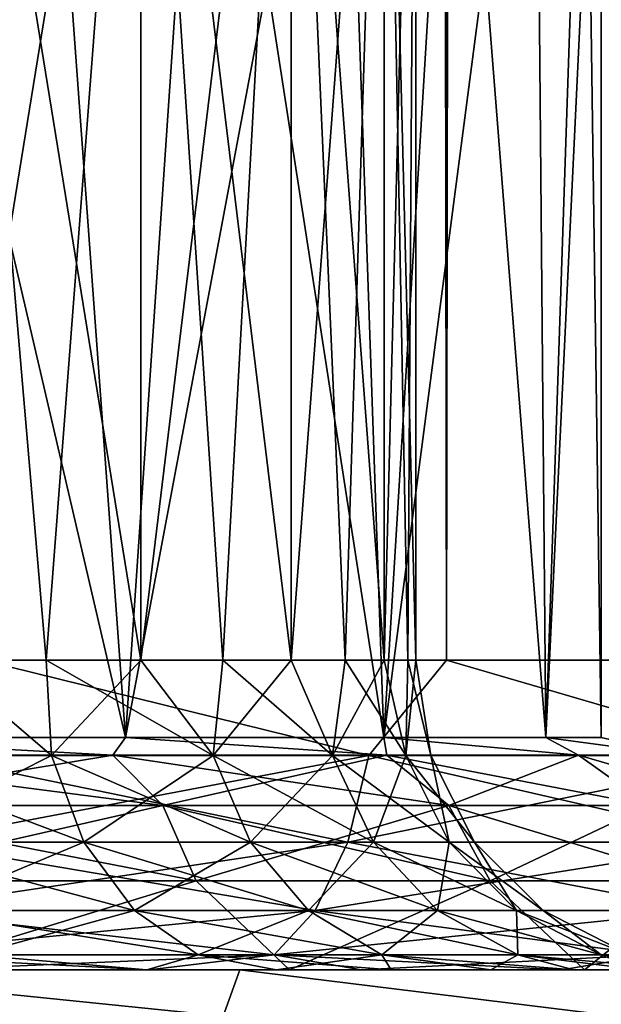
# Model space of a CAD drawing. Extents: x -62 to 446, y -84 to 1766.
# Tile 53 of 221: x 56.74 to 60.5, y -0.22 to 6.14. Entities that reach past the tile are written whole.
import ezdxf

# ---------------------------------------------------------------- set-up
doc = ezdxf.new("R2010")
doc.units = 0
doc.header["$LTSCALE"] = 65.185185
for name, color, linetype in [('1003', 7, 'CONTINUOUS'), ('1004', 7, 'CONTINUOUS'), ('1021', 7, 'CONTINUOUS'), ('141', 7, 'CONTINUOUS'), ('143', 7, 'CONTINUOUS'), ('148', 7, 'CONTINUOUS'), ('150', 7, 'CONTINUOUS'), ('151', 7, 'CONTINUOUS'), ('152', 7, 'CONTINUOUS'), ('153', 7, 'CONTINUOUS'), ('982', 7, 'CONTINUOUS'), ('994', 7, 'CONTINUOUS'), ('995', 7, 'CONTINUOUS')]:
    doc.layers.add(name, color=color, linetype=linetype)

msp = doc.modelspace()

# ---------------------------------------------------------------- linework, layer by layer
at = {"layer": '1003', "linetype": 'CONTINUOUS'}
for points in [[(58.0561, -0.3, -11.4498), (55.035, -0.3, -13.0633), (55.1203, 0, -12.7072), (58.0561, -0.3, -11.4498)], [(58.0561, -0.3, -11.4498), (55.1203, 0, -12.7072), (58.1641, 0, -11.0017), (58.0561, -0.3, -11.4498)], [(60.5951, -0.3, -9.1511), (58.0561, -0.3, -11.4498), (58.1641, 0, -11.0017), (60.5951, -0.3, -9.1511)], [(60.5951, -0.3, -9.1511), (58.1641, 0, -11.0017), (60.6783, 0, -8.5828), (60.5951, -0.3, -9.1511)]]:
    msp.add_3dface(points, dxfattribs=at)
at = {"layer": '1004', "linetype": 'CONTINUOUS'}
for points in [[(55.1203, 0, 12.7072), (55.035, -0.3, 13.0633), (58.0561, -0.3, 11.4498), (55.1203, 0, 12.7072)], [(58.1641, 0, 11.0017), (55.1203, 0, 12.7072), (58.0561, -0.3, 11.4498), (58.1641, 0, 11.0017)], [(58.1641, 0, 11.0017), (58.0561, -0.3, 11.4498), (60.5951, -0.3, 9.1511), (58.1641, 0, 11.0017)], [(60.6783, 0, 8.5828), (58.1641, 0, 11.0017), (60.5951, -0.3, 9.1511), (60.6783, 0, 8.5828)]]:
    msp.add_3dface(points, dxfattribs=at)
at = {"layer": '1021', "linetype": 'CONTINUOUS'}
for points in [[(55.1459, 1.3863, -9.8046), (55.25, 1.5, -9.0933), (57.3427, 1.3863, -8.2882), (55.1459, 1.3863, -9.8046)], [(55.1459, 1.3863, 9.8046), (57.3427, 1.3863, 8.2882), (55.25, 1.5, 9.0933), (55.1459, 1.3863, 9.8046)], [(55.25, 1.5, -9.0933), (57.4246, 1.5, -7.4246), (57.3427, 1.3863, -8.2882), (55.25, 1.5, -9.0933)], [(55.25, 1.5, 9.0933), (57.3427, 1.3863, 8.2882), (57.4246, 1.5, 7.4246), (55.25, 1.5, 9.0933)], [(57.3427, 1.3863, -8.2882), (57.4246, 1.5, -7.4246), (59.1128, 1.3863, -6.2901), (57.3427, 1.3863, -8.2882)], [(57.3427, 1.3863, 8.2882), (59.1128, 1.3863, 6.2901), (57.4246, 1.5, 7.4246), (57.3427, 1.3863, 8.2882)], [(57.4246, 1.5, -7.4246), (59.0933, 1.5, -5.25), (59.1128, 1.3863, -6.2901), (57.4246, 1.5, -7.4246)], [(57.4246, 1.5, 7.4246), (59.1128, 1.3863, 6.2901), (59.0933, 1.5, 5.25), (57.4246, 1.5, 7.4246)], [(59.0933, 1.5, -5.25), (60.1422, 1.5, -2.7176), (60.3534, 1.3863, -3.9265), (59.0933, 1.5, -5.25)], [(59.1128, 1.3863, -6.2901), (59.0933, 1.5, -5.25), (60.3534, 1.3863, -3.9265), (59.1128, 1.3863, -6.2901)], [(59.1128, 1.3863, 6.2901), (60.3534, 1.3863, 3.9265), (59.0933, 1.5, 5.25), (59.1128, 1.3863, 6.2901)], [(59.0933, 1.5, 5.25), (60.3534, 1.3863, 3.9265), (60.1422, 1.5, 2.7176), (59.0933, 1.5, 5.25)], [(60.1422, 1.5, -2.7176), (60.5, 1.5), (60.9922, 1.3863, -1.3347), (60.1422, 1.5, -2.7176)], [(60.9922, 1.3863, 1.3347), (60.5, 1.5), (60.1422, 1.5, 2.7176), (60.9922, 1.3863, 1.3347)], [(60.3534, 1.3863, -3.9265), (60.1422, 1.5, -2.7176), (60.9922, 1.3863, -1.3347), (60.3534, 1.3863, -3.9265)], [(60.3534, 1.3863, 3.9265), (60.9922, 1.3863, 1.3347), (60.1422, 1.5, 2.7176), (60.3534, 1.3863, 3.9265)], [(60.9922, 1.3863, -1.3347), (60.5, 1.5), (60.9922, 1.3863, 1.3347), (60.9922, 1.3863, -1.3347)], [(55.1459, 1.3863, -9.8046), (57.3427, 1.3863, -8.2882), (55.3723, 1.0611, -10.2361), (55.1459, 1.3863, -9.8046)], [(57.3427, 1.3863, 8.2882), (55.1459, 1.3863, 9.8046), (57.6659, 1.0611, 8.653), (57.3427, 1.3863, 8.2882)], [(55.1459, 1.3863, 9.8046), (55.3723, 1.0611, 10.2361), (57.6659, 1.0611, 8.653), (55.1459, 1.3863, 9.8046)], [(57.3427, 1.3863, -8.2882), (57.6659, 1.0611, -8.653), (55.3723, 1.0611, -10.2361), (57.3427, 1.3863, -8.2882)], [(57.3427, 1.3863, -8.2882), (59.1128, 1.3863, -6.2901), (57.6659, 1.0611, -8.653), (57.3427, 1.3863, -8.2882)], [(59.1128, 1.3863, 6.2901), (57.3427, 1.3863, 8.2882), (59.5139, 1.0611, 6.567), (59.1128, 1.3863, 6.2901)], [(57.3427, 1.3863, 8.2882), (57.6659, 1.0611, 8.653), (59.5139, 1.0611, 6.567), (57.3427, 1.3863, 8.2882)], [(59.1128, 1.3863, -6.2901), (59.5139, 1.0611, -6.567), (57.6659, 1.0611, -8.653), (59.1128, 1.3863, -6.2901)], [(59.1128, 1.3863, -6.2901), (60.3534, 1.3863, -3.9265), (59.5139, 1.0611, -6.567), (59.1128, 1.3863, -6.2901)], [(60.3534, 1.3863, 3.9265), (59.1128, 1.3863, 6.2901), (60.809, 1.0611, 4.0993), (60.3534, 1.3863, 3.9265)], [(59.1128, 1.3863, 6.2901), (59.5139, 1.0611, 6.567), (60.809, 1.0611, 4.0993), (59.1128, 1.3863, 6.2901)], [(60.3534, 1.3863, -3.9265), (60.809, 1.0611, -4.0993), (59.5139, 1.0611, -6.567), (60.3534, 1.3863, -3.9265)], [(60.3534, 1.3863, -3.9265), (60.9922, 1.3863, -1.3347), (60.809, 1.0611, -4.0993), (60.3534, 1.3863, -3.9265)], [(60.9922, 1.3863, 1.3347), (60.3534, 1.3863, 3.9265), (61.476, 1.0611, 1.3934), (60.9922, 1.3863, 1.3347)], [(60.3534, 1.3863, 3.9265), (60.809, 1.0611, 4.0993), (61.476, 1.0611, 1.3934), (60.3534, 1.3863, 3.9265)], [(55.5236, 0.574, 10.5244), (57.8818, 0.574, 8.8967), (55.3723, 1.0611, 10.2361), (55.5236, 0.574, 10.5244)], [(55.3723, 1.0611, 10.2361), (57.8818, 0.574, 8.8967), (57.6659, 1.0611, 8.653), (55.3723, 1.0611, 10.2361)], [(57.6659, 1.0611, -8.653), (55.5236, 0.574, -10.5244), (55.3723, 1.0611, -10.2361), (57.6659, 1.0611, -8.653)], [(57.8818, 0.574, -8.8967), (55.5236, 0.574, -10.5244), (57.6659, 1.0611, -8.653), (57.8818, 0.574, -8.8967)], [(57.8818, 0.574, 8.8967), (59.7818, 0.574, 6.7519), (57.6659, 1.0611, 8.653), (57.8818, 0.574, 8.8967)], [(57.6659, 1.0611, 8.653), (59.7818, 0.574, 6.7519), (59.5139, 1.0611, 6.567), (57.6659, 1.0611, 8.653)], [(59.5139, 1.0611, -6.567), (57.8818, 0.574, -8.8967), (57.6659, 1.0611, -8.653), (59.5139, 1.0611, -6.567)], [(59.7818, 0.574, -6.7519), (57.8818, 0.574, -8.8967), (59.5139, 1.0611, -6.567), (59.7818, 0.574, -6.7519)], [(59.7818, 0.574, 6.7519), (61.1134, 0.574, 4.2148), (59.5139, 1.0611, 6.567), (59.7818, 0.574, 6.7519)], [(59.5139, 1.0611, 6.567), (61.1134, 0.574, 4.2148), (60.809, 1.0611, 4.0993), (59.5139, 1.0611, 6.567)], [(60.809, 1.0611, -4.0993), (59.7818, 0.574, -6.7519), (59.5139, 1.0611, -6.567), (60.809, 1.0611, -4.0993)], [(61.1134, 0.574, -4.2148), (59.7818, 0.574, -6.7519), (60.809, 1.0611, -4.0993), (61.1134, 0.574, -4.2148)], [(55.5236, 0.574, 10.5244), (56, 0, 10.3923), (57.8818, 0.574, 8.8967), (55.5236, 0.574, 10.5244)], [(57.8818, 0.574, -8.8967), (56, 0, -10.3923), (55.5236, 0.574, -10.5244), (57.8818, 0.574, -8.8967)], [(56, 0, 10.3923), (58.4853, 0, 8.4853), (57.8818, 0.574, 8.8967), (56, 0, 10.3923)], [(58.4853, 0, -8.4853), (56, 0, -10.3923), (57.8818, 0.574, -8.8967), (58.4853, 0, -8.4853)], [(57.8818, 0.574, 8.8967), (58.4853, 0, 8.4853), (59.7818, 0.574, 6.7519), (57.8818, 0.574, 8.8967)], [(59.7818, 0.574, -6.7519), (58.4853, 0, -8.4853), (57.8818, 0.574, -8.8967), (59.7818, 0.574, -6.7519)], [(58.4853, 0, 8.4853), (60.3923, 0, 6), (59.7818, 0.574, 6.7519), (58.4853, 0, 8.4853)], [(60.3923, 0, -6), (58.4853, 0, -8.4853), (59.7818, 0.574, -6.7519), (60.3923, 0, -6)], [(59.7818, 0.574, 6.7519), (60.3923, 0, 6), (61.1134, 0.574, 4.2148), (59.7818, 0.574, 6.7519)], [(61.1134, 0.574, -4.2148), (60.3923, 0, -6), (59.7818, 0.574, -6.7519), (61.1134, 0.574, -4.2148)], [(60.3923, 0, 6), (61.5911, 0, 3.1058), (61.1134, 0.574, 4.2148), (60.3923, 0, 6)], [(61.5911, 0, -3.1058), (60.3923, 0, -6), (61.1134, 0.574, -4.2148), (61.5911, 0, -3.1058)]]:
    msp.add_3dface(points, dxfattribs=at)
at = {"layer": '141', "color": 7, "linetype": 'CONTINUOUS'}
for points in [[(57.5775, 0, 15.2178), (56.1411, 0, 15.852), (57.5612, 0, 8.3975), (57.5775, 0, 15.2178)], [(57.5612, 0, 8.3975), (56.1411, 0, 15.852), (56.642, 0, 9.1419), (57.5612, 0, 8.3975)], [(56.1411, 0, -15.852), (57.5775, 0, -15.2178), (56.642, 0, -9.1419), (56.1411, 0, -15.852)], [(56.642, 0, -9.1419), (57.5775, 0, -15.2178), (57.5612, 0, -8.3975), (56.642, 0, -9.1419)], [(58.3976, 0, 7.5612), (57.5775, 0, 15.2178), (57.5612, 0, 8.3975), (58.3976, 0, 7.5612)], [(57.5612, 0, -8.3975), (57.5775, 0, -15.2178), (58.3976, 0, -7.5612), (57.5612, 0, -8.3975)], [(58.9493, 0, 14.4537), (57.5775, 0, 15.2178), (58.3976, 0, 7.5612), (58.9493, 0, 14.4537)], [(57.5775, 0, -15.2178), (58.9493, 0, -14.4537), (58.3976, 0, -7.5612), (57.5775, 0, -15.2178)], [(59.1419, 0, 6.642), (58.9493, 0, 14.4537), (58.3976, 0, 7.5612), (59.1419, 0, 6.642)], [(58.3976, 0, -7.5612), (58.9493, 0, -14.4537), (59.1419, 0, -6.642), (58.3976, 0, -7.5612)], [(60.2448, 0, 13.5663), (58.9493, 0, 14.4537), (59.7861, 0, 5.65), (60.2448, 0, 13.5663)], [(59.7861, 0, 5.65), (58.9493, 0, 14.4537), (59.1419, 0, 6.642), (59.7861, 0, 5.65)], [(58.9493, 0, -14.4537), (60.2448, 0, -13.5663), (59.1419, 0, -6.642), (58.9493, 0, -14.4537)], [(59.1419, 0, -6.642), (60.2448, 0, -13.5663), (59.7861, 0, -5.65), (59.1419, 0, -6.642)], [(60.3231, 0, 4.5961), (60.2448, 0, 13.5663), (59.7861, 0, 5.65), (60.3231, 0, 4.5961)], [(59.7861, 0, -5.65), (60.2448, 0, -13.5663), (60.3231, 0, -4.5961), (59.7861, 0, -5.65)], [(61.4528, 0, 12.5632), (60.2448, 0, 13.5663), (61.2381, 0, 1.1811), (61.4528, 0, 12.5632)], [(61.2381, 0, 1.1811), (60.2448, 0, 13.5663), (61.0531, 0, 2.3494), (61.2381, 0, 1.1811)], [(61.0531, 0, 2.3494), (60.2448, 0, 13.5663), (60.747, 0, 3.4919), (61.0531, 0, 2.3494)], [(60.747, 0, 3.4919), (60.2448, 0, 13.5663), (60.3231, 0, 4.5961), (60.747, 0, 3.4919)], [(60.2448, 0, -13.5663), (61.4528, 0, -12.5632), (60.3231, 0, -4.5961), (60.2448, 0, -13.5663)], [(60.3231, 0, -4.5961), (61.4528, 0, -12.5632), (60.747, 0, -3.4919), (60.3231, 0, -4.5961)]]:
    msp.add_3dface(points, dxfattribs=at)
at = {"layer": '143', "color": 7, "linetype": 'CONTINUOUS'}
for points in [[(59.5, 1758, 16.4545), (56.4984, 1758, 17.8542), (59.5, 2, 16.4545), (59.5, 1758, 16.4545)], [(59.5, 2, 16.4545), (56.4984, 1758, 17.8542), (56.4984, 2, 17.8542), (59.5, 2, 16.4545)], [(56.4984, 1758, -17.8542), (59.5, 1758, -16.4545), (56.4984, 2, -17.8542), (56.4984, 1758, -17.8542)], [(56.4984, 2, -17.8542), (59.5, 1758, -16.4545), (59.5, 2, -16.4545), (56.4984, 2, -17.8542)], [(62.213, 1758, 14.5548), (59.5, 1758, 16.4545), (62.213, 2, 14.5548), (62.213, 1758, 14.5548)], [(62.213, 2, 14.5548), (59.5, 1758, 16.4545), (59.5, 2, 16.4545), (62.213, 2, 14.5548)], [(59.5, 1758, -16.4545), (62.213, 1758, -14.5548), (59.5, 2, -16.4545), (59.5, 1758, -16.4545)], [(59.5, 2, -16.4545), (62.213, 1758, -14.5548), (62.213, 2, -14.5548), (59.5, 2, -16.4545)]]:
    msp.add_3dface(points, dxfattribs=at)
at = {"layer": '148', "color": 7, "linetype": 'CONTINUOUS'}
for points in [[(56.4984, 2, -17.8542), (58.9967, 1.3838, -16.6244), (56.1377, 1.3838, -17.8785), (56.4984, 2, -17.8542)], [(56.4984, 2, 17.8542), (56.1377, 1.3838, 17.8785), (58.9967, 1.3838, 16.6244), (56.4984, 2, 17.8542)], [(56.4984, 2, -17.8542), (59.5, 2, -16.4545), (58.9967, 1.3838, -16.6244), (56.4984, 2, -17.8542)], [(59.5, 2, 16.4545), (56.4984, 2, 17.8542), (58.9967, 1.3838, 16.6244), (59.5, 2, 16.4545)], [(59.5, 2, -16.4545), (61.6103, 1.3838, -14.9169), (58.9967, 1.3838, -16.6244), (59.5, 2, -16.4545)], [(59.5, 2, 16.4545), (58.9967, 1.3838, 16.6244), (61.6103, 1.3838, 14.9169), (59.5, 2, 16.4545)], [(59.5, 2, -16.4545), (62.213, 2, -14.5548), (61.6103, 1.3838, -14.9169), (59.5, 2, -16.4545)], [(62.213, 2, 14.5548), (59.5, 2, 16.4545), (61.6103, 1.3838, 14.9169), (62.213, 2, 14.5548)], [(56.0455, 0.8254, 17.61), (58.8616, 0.8254, 16.3747), (56.1377, 1.3838, 17.8785), (56.0455, 0.8254, 17.61)], [(58.8616, 0.8254, -16.3747), (56.0455, 0.8254, -17.61), (58.9967, 1.3838, -16.6244), (58.8616, 0.8254, -16.3747)], [(58.9967, 1.3838, -16.6244), (56.0455, 0.8254, -17.61), (56.1377, 1.3838, -17.8785), (58.9967, 1.3838, -16.6244)], [(56.1377, 1.3838, 17.8785), (58.8616, 0.8254, 16.3747), (58.9967, 1.3838, 16.6244), (56.1377, 1.3838, 17.8785)], [(58.8616, 0.8254, 16.3747), (61.4359, 0.8254, 14.6928), (58.9967, 1.3838, 16.6244), (58.8616, 0.8254, 16.3747)], [(61.4359, 0.8254, -14.6928), (58.8616, 0.8254, -16.3747), (61.6103, 1.3838, -14.9169), (61.4359, 0.8254, -14.6928)], [(61.6103, 1.3838, -14.9169), (58.8616, 0.8254, -16.3747), (58.9967, 1.3838, -16.6244), (61.6103, 1.3838, -14.9169)], [(58.9967, 1.3838, 16.6244), (61.4359, 0.8254, 14.6928), (61.6103, 1.3838, 14.9169), (58.9967, 1.3838, 16.6244)], [(55.9018, 0.3823, 17.1912), (58.6509, 0.3823, 15.9854), (56.0455, 0.8254, 17.61), (55.9018, 0.3823, 17.1912)], [(58.6509, 0.3823, -15.9854), (55.9018, 0.3823, -17.1912), (58.8616, 0.8254, -16.3747), (58.6509, 0.3823, -15.9854)], [(58.8616, 0.8254, -16.3747), (55.9018, 0.3823, -17.1912), (56.0455, 0.8254, -17.61), (58.8616, 0.8254, -16.3747)], [(56.0455, 0.8254, 17.61), (58.6509, 0.3823, 15.9854), (58.8616, 0.8254, 16.3747), (56.0455, 0.8254, 17.61)], [(58.6509, 0.3823, 15.9854), (61.164, 0.3823, 14.3435), (58.8616, 0.8254, 16.3747), (58.6509, 0.3823, 15.9854)], [(61.164, 0.3823, -14.3435), (58.6509, 0.3823, -15.9854), (61.4359, 0.8254, -14.6928), (61.164, 0.3823, -14.3435)], [(61.4359, 0.8254, -14.6928), (58.6509, 0.3823, -15.9854), (58.8616, 0.8254, -16.3747), (61.4359, 0.8254, -14.6928)], [(58.8616, 0.8254, 16.3747), (61.164, 0.3823, 14.3435), (61.4359, 0.8254, 14.6928), (58.8616, 0.8254, 16.3747)], [(55.7206, 0.0979, 16.6634), (58.3853, 0.0979, 15.4946), (55.9018, 0.3823, 17.1912), (55.7206, 0.0979, 16.6634)], [(58.3853, 0.0979, -15.4946), (55.7206, 0.0979, -16.6634), (58.6509, 0.3823, -15.9854), (58.3853, 0.0979, -15.4946)], [(58.6509, 0.3823, -15.9854), (55.7206, 0.0979, -16.6634), (55.9018, 0.3823, -17.1912), (58.6509, 0.3823, -15.9854)], [(55.9018, 0.3823, 17.1912), (58.3853, 0.0979, 15.4946), (58.6509, 0.3823, 15.9854), (55.9018, 0.3823, 17.1912)], [(58.3853, 0.0979, 15.4946), (60.8212, 0.0979, 13.9031), (58.6509, 0.3823, 15.9854), (58.3853, 0.0979, 15.4946)], [(60.8212, 0.0979, -13.9031), (58.3853, 0.0979, -15.4946), (61.164, 0.3823, -14.3435), (60.8212, 0.0979, -13.9031)], [(61.164, 0.3823, -14.3435), (58.3853, 0.0979, -15.4946), (58.6509, 0.3823, -15.9854), (61.164, 0.3823, -14.3435)], [(58.6509, 0.3823, 15.9854), (60.8212, 0.0979, 13.9031), (61.164, 0.3823, 14.3435), (58.6509, 0.3823, 15.9854)], [(56.1411, 0, 15.852), (57.5775, 0, 15.2178), (55.7206, 0.0979, 16.6634), (56.1411, 0, 15.852)], [(55.7206, 0.0979, 16.6634), (57.5775, 0, 15.2178), (58.3853, 0.0979, 15.4946), (55.7206, 0.0979, 16.6634)], [(58.3853, 0.0979, -15.4946), (56.1411, 0, -15.852), (55.7206, 0.0979, -16.6634), (58.3853, 0.0979, -15.4946)], [(57.5775, 0, -15.2178), (56.1411, 0, -15.852), (58.3853, 0.0979, -15.4946), (57.5775, 0, -15.2178)], [(57.5775, 0, 15.2178), (58.9493, 0, 14.4537), (58.3853, 0.0979, 15.4946), (57.5775, 0, 15.2178)], [(58.9493, 0, -14.4537), (57.5775, 0, -15.2178), (58.3853, 0.0979, -15.4946), (58.9493, 0, -14.4537)], [(58.9493, 0, 14.4537), (60.2448, 0, 13.5663), (58.3853, 0.0979, 15.4946), (58.9493, 0, 14.4537)], [(58.3853, 0.0979, 15.4946), (60.2448, 0, 13.5663), (60.8212, 0.0979, 13.9031), (58.3853, 0.0979, 15.4946)], [(60.8212, 0.0979, -13.9031), (58.9493, 0, -14.4537), (58.3853, 0.0979, -15.4946), (60.8212, 0.0979, -13.9031)], [(60.2448, 0, -13.5663), (58.9493, 0, -14.4537), (60.8212, 0.0979, -13.9031), (60.2448, 0, -13.5663)], [(60.2448, 0, 13.5663), (61.4528, 0, 12.5632), (60.8212, 0.0979, 13.9031), (60.2448, 0, 13.5663)], [(61.4528, 0, -12.5632), (60.2448, 0, -13.5663), (60.8212, 0.0979, -13.9031), (61.4528, 0, -12.5632)]]:
    msp.add_3dface(points, dxfattribs=at)
at = {"layer": '150', "color": 7, "linetype": 'CONTINUOUS'}
for points in [[(56.2229, 10, 6.9112), (57.5239, 10, 5.4664), (56.2229, 2, 6.9112), (56.2229, 10, 6.9112)], [(56.2229, 2, 6.9112), (57.5239, 10, 5.4664), (56.9112, 2, 6.2229), (56.2229, 2, 6.9112)], [(56.9112, 2, 6.2229), (57.5239, 10, 5.4664), (57.5239, 2, 5.4664), (56.9112, 2, 6.2229)], [(57.5239, 10, 5.4664), (58.496, 10, 3.7826), (57.5239, 2, 5.4664), (57.5239, 10, 5.4664)], [(57.5239, 2, 5.4664), (58.496, 10, 3.7826), (58.054, 2, 4.65), (57.5239, 2, 5.4664)], [(58.054, 2, 4.65), (58.496, 10, 3.7826), (58.496, 2, 3.7827), (58.054, 2, 4.65)], [(58.496, 10, 3.7826), (59.0968, 10, 1.9336), (58.496, 2, 3.7827), (58.496, 10, 3.7826)], [(58.496, 2, 3.7827), (59.0968, 10, 1.9336), (58.8448, 2, 2.8739), (58.496, 2, 3.7827)], [(58.8448, 2, 2.8739), (59.0968, 10, 1.9336), (59.0968, 2, 1.9336), (58.8448, 2, 2.8739)], [(59.0968, 10, 1.9336), (59.3, 10), (59.0968, 2, 1.9336), (59.0968, 10, 1.9336)], [(59.0968, 2, 1.9336), (59.3, 10), (59.2491, 2, 0.9721), (59.0968, 2, 1.9336)], [(59.2491, 2, 0.9721), (59.3, 10), (59.3, 2), (59.2491, 2, 0.9721)]]:
    msp.add_3dface(points, dxfattribs=at)
at = {"layer": '151', "color": 7, "linetype": 'CONTINUOUS'}
for points in [[(57.5239, 10, -5.4664), (56.2229, 10, -6.9112), (57.5239, 2, -5.4664), (57.5239, 10, -5.4664)], [(57.5239, 2, -5.4664), (56.2229, 10, -6.9112), (56.9112, 2, -6.2229), (57.5239, 2, -5.4664)], [(56.9112, 2, -6.2229), (56.2229, 10, -6.9112), (56.2229, 2, -6.9112), (56.9112, 2, -6.2229)], [(58.496, 10, -3.7826), (57.5239, 10, -5.4664), (58.496, 2, -3.7827), (58.496, 10, -3.7826)], [(58.496, 2, -3.7827), (57.5239, 10, -5.4664), (58.054, 2, -4.65), (58.496, 2, -3.7827)], [(58.054, 2, -4.65), (57.5239, 10, -5.4664), (57.5239, 2, -5.4664), (58.054, 2, -4.65)], [(59.0968, 10, -1.9336), (58.496, 10, -3.7826), (59.0968, 2, -1.9336), (59.0968, 10, -1.9336)], [(59.0968, 2, -1.9336), (58.496, 10, -3.7826), (58.8448, 2, -2.8739), (59.0968, 2, -1.9336)], [(58.8448, 2, -2.8739), (58.496, 10, -3.7826), (58.496, 2, -3.7827), (58.8448, 2, -2.8739)], [(59.3, 10), (59.0968, 10, -1.9336), (59.3, 2), (59.3, 10)], [(59.3, 2), (59.0968, 10, -1.9336), (59.2491, 2, -0.9721), (59.3, 2)], [(59.2491, 2, -0.9721), (59.0968, 10, -1.9336), (59.0968, 2, -1.9336), (59.2491, 2, -0.9721)]]:
    msp.add_3dface(points, dxfattribs=at)
at = {"layer": '152', "color": 7, "linetype": 'CONTINUOUS'}
for points in [[(56.2229, 2, 6.9112), (56.9447, 1.3838, 6.3309), (55.6631, 1.3838, 7.4992), (56.2229, 2, 6.9112)], [(56.2229, 2, 6.9112), (56.9112, 2, 6.2229), (56.9447, 1.3838, 6.3309), (56.2229, 2, 6.9112)], [(56.9112, 2, 6.2229), (57.5239, 2, 5.4664), (56.9447, 1.3838, 6.3309), (56.9112, 2, 6.2229)], [(57.5239, 2, 5.4664), (57.9898, 1.3838, 4.947), (56.9447, 1.3838, 6.3309), (57.5239, 2, 5.4664)], [(57.5239, 2, 5.4664), (58.054, 2, 4.65), (57.9898, 1.3838, 4.947), (57.5239, 2, 5.4664)], [(58.054, 2, 4.65), (58.496, 2, 3.7827), (57.9898, 1.3838, 4.947), (58.054, 2, 4.65)], [(58.496, 2, 3.7827), (58.7627, 1.3838, 3.3947), (57.9898, 1.3838, 4.947), (58.496, 2, 3.7827)], [(58.496, 2, 3.7827), (58.8448, 2, 2.8739), (58.7627, 1.3838, 3.3947), (58.496, 2, 3.7827)], [(58.8448, 2, 2.8739), (59.0968, 2, 1.9336), (58.7627, 1.3838, 3.3947), (58.8448, 2, 2.8739)], [(59.0968, 2, 1.9336), (59.2373, 1.3838, 1.7268), (58.7627, 1.3838, 3.3947), (59.0968, 2, 1.9336)], [(59.0968, 2, 1.9336), (59.2491, 2, 0.9721), (59.2373, 1.3838, 1.7268), (59.0968, 2, 1.9336)], [(59.2491, 2, 0.9721), (59.3, 2), (59.2373, 1.3838, 1.7268), (59.2491, 2, 0.9721)], [(59.3, 2), (59.3973, 1.3838), (59.2373, 1.3838, 1.7268), (59.3, 2)], [(56.9447, 1.3838, 6.3309), (55.8342, 0.8254, 7.7258), (55.6631, 1.3838, 7.4992), (56.9447, 1.3838, 6.3309)], [(57.1545, 0.8254, 6.5222), (55.8342, 0.8254, 7.7258), (56.9447, 1.3838, 6.3309), (57.1545, 0.8254, 6.5222)], [(57.9898, 1.3838, 4.947), (57.1545, 0.8254, 6.5222), (56.9447, 1.3838, 6.3309), (57.9898, 1.3838, 4.947)], [(58.2311, 0.8254, 5.0965), (57.1545, 0.8254, 6.5222), (57.9898, 1.3838, 4.947), (58.2311, 0.8254, 5.0965)], [(58.7627, 1.3838, 3.3947), (58.2311, 0.8254, 5.0965), (57.9898, 1.3838, 4.947), (58.7627, 1.3838, 3.3947)], [(59.0275, 0.8254, 3.4973), (58.2311, 0.8254, 5.0965), (58.7627, 1.3838, 3.3947), (59.0275, 0.8254, 3.4973)], [(59.2373, 1.3838, 1.7268), (59.0275, 0.8254, 3.4973), (58.7627, 1.3838, 3.3947), (59.2373, 1.3838, 1.7268)], [(59.5164, 0.8254, 1.7789), (59.0275, 0.8254, 3.4973), (59.2373, 1.3838, 1.7268), (59.5164, 0.8254, 1.7789)], [(59.3973, 1.3838), (59.5164, 0.8254, 1.7789), (59.2373, 1.3838, 1.7268), (59.3973, 1.3838)], [(59.3973, 1.3838), (59.6812, 0.8254), (59.5164, 0.8254, 1.7789), (59.3973, 1.3838)], [(57.1545, 0.8254, 6.5222), (56.101, 0.3823, 8.0791), (55.8342, 0.8254, 7.7258), (57.1545, 0.8254, 6.5222)], [(57.4817, 0.3823, 6.8204), (56.101, 0.3823, 8.0791), (57.1545, 0.8254, 6.5222), (57.4817, 0.3823, 6.8204)], [(58.2311, 0.8254, 5.0965), (57.4817, 0.3823, 6.8204), (57.1545, 0.8254, 6.5222), (58.2311, 0.8254, 5.0965)], [(58.6075, 0.3823, 5.3296), (57.4817, 0.3823, 6.8204), (58.2311, 0.8254, 5.0965), (58.6075, 0.3823, 5.3296)], [(59.0275, 0.8254, 3.4973), (58.6075, 0.3823, 5.3296), (58.2311, 0.8254, 5.0965), (59.0275, 0.8254, 3.4973)], [(59.4403, 0.3823, 3.6572), (58.6075, 0.3823, 5.3296), (59.0275, 0.8254, 3.4973), (59.4403, 0.3823, 3.6572)], [(59.5164, 0.8254, 1.7789), (59.4403, 0.3823, 3.6572), (59.0275, 0.8254, 3.4973), (59.5164, 0.8254, 1.7789)], [(59.9515, 0.3823, 1.8603), (59.4403, 0.3823, 3.6572), (59.5164, 0.8254, 1.7789), (59.9515, 0.3823, 1.8603)], [(59.6812, 0.8254), (59.9515, 0.3823, 1.8603), (59.5164, 0.8254, 1.7789), (59.6812, 0.8254)], [(59.6812, 0.8254), (60.1239, 0.3823), (59.9515, 0.3823, 1.8603), (59.6812, 0.8254)], [(57.4817, 0.3823, 6.8204), (56.4373, 0.0979, 8.5244), (56.101, 0.3823, 8.0791), (57.4817, 0.3823, 6.8204)], [(57.8941, 0.0979, 7.1964), (56.4373, 0.0979, 8.5244), (57.4817, 0.3823, 6.8204), (57.8941, 0.0979, 7.1964)], [(58.6075, 0.3823, 5.3296), (57.8941, 0.0979, 7.1964), (57.4817, 0.3823, 6.8204), (58.6075, 0.3823, 5.3296)], [(59.082, 0.0979, 5.6233), (57.8941, 0.0979, 7.1964), (58.6075, 0.3823, 5.3296), (59.082, 0.0979, 5.6233)], [(59.4403, 0.3823, 3.6572), (59.082, 0.0979, 5.6233), (58.6075, 0.3823, 5.3296), (59.4403, 0.3823, 3.6572)], [(59.9606, 0.0979, 3.8588), (59.082, 0.0979, 5.6233), (59.4403, 0.3823, 3.6572), (59.9606, 0.0979, 3.8588)], [(59.9515, 0.3823, 1.8603), (59.9606, 0.0979, 3.8588), (59.4403, 0.3823, 3.6572), (59.9515, 0.3823, 1.8603)], [(60.1239, 0.3823), (60.5001, 0.0979, 1.9628), (59.9515, 0.3823, 1.8603), (60.1239, 0.3823)], [(60.5001, 0.0979, 1.9628), (59.9606, 0.0979, 3.8588), (59.9515, 0.3823, 1.8603), (60.5001, 0.0979, 1.9628)], [(60.1239, 0.3823), (60.682, 0.0979), (60.5001, 0.0979, 1.9628), (60.1239, 0.3823)], [(57.5612, 0, 8.3975), (56.642, 0, 9.1419), (56.4373, 0.0979, 8.5244), (57.5612, 0, 8.3975)], [(57.8941, 0.0979, 7.1964), (57.5612, 0, 8.3975), (56.4373, 0.0979, 8.5244), (57.8941, 0.0979, 7.1964)], [(58.3976, 0, 7.5612), (57.5612, 0, 8.3975), (57.8941, 0.0979, 7.1964), (58.3976, 0, 7.5612)], [(59.082, 0.0979, 5.6233), (58.3976, 0, 7.5612), (57.8941, 0.0979, 7.1964), (59.082, 0.0979, 5.6233)], [(59.1419, 0, 6.642), (58.3976, 0, 7.5612), (59.082, 0.0979, 5.6233), (59.1419, 0, 6.642)], [(59.7861, 0, 5.65), (59.1419, 0, 6.642), (59.082, 0.0979, 5.6233), (59.7861, 0, 5.65)], [(59.9606, 0.0979, 3.8588), (59.7861, 0, 5.65), (59.082, 0.0979, 5.6233), (59.9606, 0.0979, 3.8588)], [(60.3231, 0, 4.5961), (59.7861, 0, 5.65), (59.9606, 0.0979, 3.8588), (60.3231, 0, 4.5961)], [(60.747, 0, 3.4919), (60.3231, 0, 4.5961), (59.9606, 0.0979, 3.8588), (60.747, 0, 3.4919)], [(60.5001, 0.0979, 1.9628), (60.747, 0, 3.4919), (59.9606, 0.0979, 3.8588), (60.5001, 0.0979, 1.9628)]]:
    msp.add_3dface(points, dxfattribs=at)
at = {"layer": '153', "color": 7, "linetype": 'CONTINUOUS'}
for points in [[(56.2229, 2, -6.9112), (55.6631, 1.3838, -7.4992), (56.9447, 1.3838, -6.3309), (56.2229, 2, -6.9112)], [(56.9112, 2, -6.2229), (56.2229, 2, -6.9112), (56.9447, 1.3838, -6.3309), (56.9112, 2, -6.2229)], [(57.5239, 2, -5.4664), (56.9112, 2, -6.2229), (57.9898, 1.3838, -4.947), (57.5239, 2, -5.4664)], [(56.9112, 2, -6.2229), (56.9447, 1.3838, -6.3309), (57.9898, 1.3838, -4.947), (56.9112, 2, -6.2229)], [(58.054, 2, -4.65), (57.5239, 2, -5.4664), (57.9898, 1.3838, -4.947), (58.054, 2, -4.65)], [(58.054, 2, -4.65), (57.9898, 1.3838, -4.947), (58.7627, 1.3838, -3.3947), (58.054, 2, -4.65)], [(58.496, 2, -3.7827), (58.054, 2, -4.65), (58.7627, 1.3838, -3.3947), (58.496, 2, -3.7827)], [(58.8448, 2, -2.8739), (58.496, 2, -3.7827), (58.7627, 1.3838, -3.3947), (58.8448, 2, -2.8739)], [(58.8448, 2, -2.8739), (58.7627, 1.3838, -3.3947), (59.2373, 1.3838, -1.7268), (58.8448, 2, -2.8739)], [(59.0968, 2, -1.9336), (58.8448, 2, -2.8739), (59.2373, 1.3838, -1.7268), (59.0968, 2, -1.9336)], [(59.2491, 2, -0.9721), (59.0968, 2, -1.9336), (59.2373, 1.3838, -1.7268), (59.2491, 2, -0.9721)], [(59.2491, 2, -0.9721), (59.2373, 1.3838, -1.7268), (59.3973, 1.3838), (59.2491, 2, -0.9721)], [(59.3, 2), (59.2491, 2, -0.9721), (59.3973, 1.3838), (59.3, 2)], [(55.8342, 0.8254, -7.7258), (57.1545, 0.8254, -6.5222), (55.6631, 1.3838, -7.4992), (55.8342, 0.8254, -7.7258)], [(55.6631, 1.3838, -7.4992), (57.1545, 0.8254, -6.5222), (56.9447, 1.3838, -6.3309), (55.6631, 1.3838, -7.4992)], [(57.1545, 0.8254, -6.5222), (58.2311, 0.8254, -5.0965), (56.9447, 1.3838, -6.3309), (57.1545, 0.8254, -6.5222)], [(56.9447, 1.3838, -6.3309), (58.2311, 0.8254, -5.0965), (57.9898, 1.3838, -4.947), (56.9447, 1.3838, -6.3309)], [(58.2311, 0.8254, -5.0965), (59.0275, 0.8254, -3.4973), (57.9898, 1.3838, -4.947), (58.2311, 0.8254, -5.0965)], [(57.9898, 1.3838, -4.947), (59.0275, 0.8254, -3.4973), (58.7627, 1.3838, -3.3947), (57.9898, 1.3838, -4.947)], [(59.0275, 0.8254, -3.4973), (59.5164, 0.8254, -1.7789), (58.7627, 1.3838, -3.3947), (59.0275, 0.8254, -3.4973)], [(58.7627, 1.3838, -3.3947), (59.5164, 0.8254, -1.7789), (59.2373, 1.3838, -1.7268), (58.7627, 1.3838, -3.3947)], [(59.5164, 0.8254, -1.7789), (59.6812, 0.8254), (59.2373, 1.3838, -1.7268), (59.5164, 0.8254, -1.7789)], [(59.2373, 1.3838, -1.7268), (59.6812, 0.8254), (59.3973, 1.3838), (59.2373, 1.3838, -1.7268)], [(56.101, 0.3823, -8.0791), (57.4817, 0.3823, -6.8204), (55.8342, 0.8254, -7.7258), (56.101, 0.3823, -8.0791)], [(55.8342, 0.8254, -7.7258), (57.4817, 0.3823, -6.8204), (57.1545, 0.8254, -6.5222), (55.8342, 0.8254, -7.7258)], [(57.4817, 0.3823, -6.8204), (58.6075, 0.3823, -5.3296), (57.1545, 0.8254, -6.5222), (57.4817, 0.3823, -6.8204)], [(57.1545, 0.8254, -6.5222), (58.6075, 0.3823, -5.3296), (58.2311, 0.8254, -5.0965), (57.1545, 0.8254, -6.5222)], [(58.6075, 0.3823, -5.3296), (59.4403, 0.3823, -3.6572), (58.2311, 0.8254, -5.0965), (58.6075, 0.3823, -5.3296)], [(58.2311, 0.8254, -5.0965), (59.4403, 0.3823, -3.6572), (59.0275, 0.8254, -3.4973), (58.2311, 0.8254, -5.0965)], [(59.4403, 0.3823, -3.6572), (59.9515, 0.3823, -1.8603), (59.0275, 0.8254, -3.4973), (59.4403, 0.3823, -3.6572)], [(59.0275, 0.8254, -3.4973), (59.9515, 0.3823, -1.8603), (59.5164, 0.8254, -1.7789), (59.0275, 0.8254, -3.4973)], [(59.9515, 0.3823, -1.8603), (60.1239, 0.3823), (59.5164, 0.8254, -1.7789), (59.9515, 0.3823, -1.8603)], [(59.5164, 0.8254, -1.7789), (60.1239, 0.3823), (59.6812, 0.8254), (59.5164, 0.8254, -1.7789)], [(56.4373, 0.0979, -8.5244), (57.8941, 0.0979, -7.1964), (56.101, 0.3823, -8.0791), (56.4373, 0.0979, -8.5244)], [(56.101, 0.3823, -8.0791), (57.8941, 0.0979, -7.1964), (57.4817, 0.3823, -6.8204), (56.101, 0.3823, -8.0791)], [(57.8941, 0.0979, -7.1964), (59.082, 0.0979, -5.6233), (57.4817, 0.3823, -6.8204), (57.8941, 0.0979, -7.1964)], [(57.4817, 0.3823, -6.8204), (59.082, 0.0979, -5.6233), (58.6075, 0.3823, -5.3296), (57.4817, 0.3823, -6.8204)], [(59.082, 0.0979, -5.6233), (59.9606, 0.0979, -3.8588), (58.6075, 0.3823, -5.3296), (59.082, 0.0979, -5.6233)], [(58.6075, 0.3823, -5.3296), (59.9606, 0.0979, -3.8588), (59.4403, 0.3823, -3.6572), (58.6075, 0.3823, -5.3296)], [(59.9606, 0.0979, -3.8588), (60.5001, 0.0979, -1.9628), (59.4403, 0.3823, -3.6572), (59.9606, 0.0979, -3.8588)], [(59.4403, 0.3823, -3.6572), (60.5001, 0.0979, -1.9628), (59.9515, 0.3823, -1.8603), (59.4403, 0.3823, -3.6572)], [(60.5001, 0.0979, -1.9628), (60.682, 0.0979), (59.9515, 0.3823, -1.8603), (60.5001, 0.0979, -1.9628)], [(59.9515, 0.3823, -1.8603), (60.682, 0.0979), (60.1239, 0.3823), (59.9515, 0.3823, -1.8603)], [(56.642, 0, -9.1419), (57.5612, 0, -8.3975), (56.4373, 0.0979, -8.5244), (56.642, 0, -9.1419)], [(56.4373, 0.0979, -8.5244), (57.5612, 0, -8.3975), (57.8941, 0.0979, -7.1964), (56.4373, 0.0979, -8.5244)], [(57.5612, 0, -8.3975), (58.3976, 0, -7.5612), (57.8941, 0.0979, -7.1964), (57.5612, 0, -8.3975)], [(58.3976, 0, -7.5612), (59.1419, 0, -6.642), (57.8941, 0.0979, -7.1964), (58.3976, 0, -7.5612)], [(57.8941, 0.0979, -7.1964), (59.1419, 0, -6.642), (59.082, 0.0979, -5.6233), (57.8941, 0.0979, -7.1964)], [(59.1419, 0, -6.642), (59.7861, 0, -5.65), (59.082, 0.0979, -5.6233), (59.1419, 0, -6.642)], [(59.7861, 0, -5.65), (60.3231, 0, -4.5961), (59.082, 0.0979, -5.6233), (59.7861, 0, -5.65)], [(59.082, 0.0979, -5.6233), (60.3231, 0, -4.5961), (59.9606, 0.0979, -3.8588), (59.082, 0.0979, -5.6233)], [(60.3231, 0, -4.5961), (60.747, 0, -3.4919), (59.9606, 0.0979, -3.8588), (60.3231, 0, -4.5961)], [(60.747, 0, -3.4919), (61.0531, 0, -2.3494), (59.9606, 0.0979, -3.8588), (60.747, 0, -3.4919)], [(59.9606, 0.0979, -3.8588), (61.0531, 0, -2.3494), (60.5001, 0.0979, -1.9628), (59.9606, 0.0979, -3.8588)]]:
    msp.add_3dface(points, dxfattribs=at)
at = {"layer": '982', "linetype": 'CONTINUOUS'}
for points in [[(55.6767, 9, -8.8332), (56.876, 9, -7.9354), (55.25, 1.5, -9.0933), (55.6767, 9, -8.8332)], [(55.25, 1.5, -9.0933), (56.876, 9, -7.9354), (57.4246, 1.5, -7.4246), (55.25, 1.5, -9.0933)], [(56.876, 9, -7.9354), (57.9354, 9, -6.876), (57.4246, 1.5, -7.4246), (56.876, 9, -7.9354)], [(57.9354, 9, -6.876), (58.8332, 9, -5.6767), (57.4246, 1.5, -7.4246), (57.9354, 9, -6.876)], [(57.4246, 1.5, -7.4246), (58.8332, 9, -5.6767), (59.0933, 1.5, -5.25), (57.4246, 1.5, -7.4246)], [(58.8332, 9, -5.6767), (59.5511, 9, -4.3619), (59.0933, 1.5, -5.25), (58.8332, 9, -5.6767)], [(59.5511, 9, -4.3619), (60.0747, 9, -2.9582), (59.0933, 1.5, -5.25), (59.5511, 9, -4.3619)], [(59.0933, 1.5, -5.25), (60.0747, 9, -2.9582), (60.1422, 1.5, -2.7176), (59.0933, 1.5, -5.25)], [(60.0747, 9, -2.9582), (60.3931, 9, -1.4943), (60.1422, 1.5, -2.7176), (60.0747, 9, -2.9582)], [(60.5, 9), (60.5, 1.5), (60.1422, 1.5, -2.7176), (60.5, 9)], [(60.3931, 9, -1.4943), (60.5, 9), (60.1422, 1.5, -2.7176), (60.3931, 9, -1.4943)]]:
    msp.add_3dface(points, dxfattribs=at)
at = {"layer": '994', "linetype": 'CONTINUOUS'}
for points in [[(58.1641, 0, 11.0017), (50, 0, 12), (44.8797, 0, 12.7072), (58.1641, 0, 11.0017)], [(55.1203, 0, 12.7072), (58.1641, 0, 11.0017), (44.8797, 0, 12.7072), (55.1203, 0, 12.7072)], [(53.1058, 0, 11.5911), (50, 0, 12), (58.1641, 0, 11.0017), (53.1058, 0, 11.5911)], [(56, 0, 10.3923), (53.1058, 0, 11.5911), (58.1641, 0, 11.0017), (56, 0, 10.3923)], [(53.1058, 0, -11.5911), (56, 0, -10.3923), (58.1641, 0, -11.0017), (53.1058, 0, -11.5911)], [(55.1203, 0, -12.7072), (53.1058, 0, -11.5911), (58.1641, 0, -11.0017), (55.1203, 0, -12.7072)], [(58.4853, 0, 8.4853), (56, 0, 10.3923), (60.6783, 0, 8.5828), (58.4853, 0, 8.4853)], [(60.6783, 0, 8.5828), (56, 0, 10.3923), (58.1641, 0, 11.0017), (60.6783, 0, 8.5828)], [(56, 0, -10.3923), (58.4853, 0, -8.4853), (60.6783, 0, -8.5828), (56, 0, -10.3923)], [(58.1641, 0, -11.0017), (56, 0, -10.3923), (60.6783, 0, -8.5828), (58.1641, 0, -11.0017)], [(60.3923, 0, 6), (58.4853, 0, 8.4853), (62.5, 0, 5.6071), (60.3923, 0, 6)], [(62.5, 0, 5.6071), (58.4853, 0, 8.4853), (60.6783, 0, 8.5828), (62.5, 0, 5.6071)], [(58.4853, 0, -8.4853), (60.3923, 0, -6), (60.6783, 0, -8.5828), (58.4853, 0, -8.4853)], [(61.5911, 0, 3.1058), (60.3923, 0, 6), (62.5, 0, 5.6071), (61.5911, 0, 3.1058)], [(60.3923, 0, -6), (61.5911, 0, -3.1058), (62.5, 0, -5.6071), (60.3923, 0, -6)], [(60.6783, 0, -8.5828), (60.3923, 0, -6), (62.5, 0, -5.6071), (60.6783, 0, -8.5828)]]:
    msp.add_3dface(points, dxfattribs=at)
at = {"layer": '995', "linetype": 'CONTINUOUS'}
for points in [[(55.25, 1.5, 9.0933), (57.4246, 1.5, 7.4246), (55.6767, 9, 8.8332), (55.25, 1.5, 9.0933)], [(55.6767, 9, 8.8332), (57.4246, 1.5, 7.4246), (56.876, 9, 7.9354), (55.6767, 9, 8.8332)], [(56.876, 9, 7.9354), (57.4246, 1.5, 7.4246), (57.9354, 9, 6.876), (56.876, 9, 7.9354)], [(57.4246, 1.5, 7.4246), (59.0933, 1.5, 5.25), (57.9354, 9, 6.876), (57.4246, 1.5, 7.4246)], [(57.9354, 9, 6.876), (59.0933, 1.5, 5.25), (58.8332, 9, 5.6767), (57.9354, 9, 6.876)], [(58.8332, 9, 5.6767), (59.0933, 1.5, 5.25), (59.5511, 9, 4.3619), (58.8332, 9, 5.6767)], [(59.0933, 1.5, 5.25), (60.1422, 1.5, 2.7176), (59.5511, 9, 4.3619), (59.0933, 1.5, 5.25)], [(59.5511, 9, 4.3619), (60.1422, 1.5, 2.7176), (60.0747, 9, 2.9582), (59.5511, 9, 4.3619)], [(60.0747, 9, 2.9582), (60.1422, 1.5, 2.7176), (60.3931, 9, 1.4943), (60.0747, 9, 2.9582)], [(60.1422, 1.5, 2.7176), (60.5, 1.5), (60.3931, 9, 1.4943), (60.1422, 1.5, 2.7176)], [(60.5, 1.5), (60.5, 9), (60.3931, 9, 1.4943), (60.5, 1.5)]]:
    msp.add_3dface(points, dxfattribs=at)

doc.saveas('drawing.dxf')
